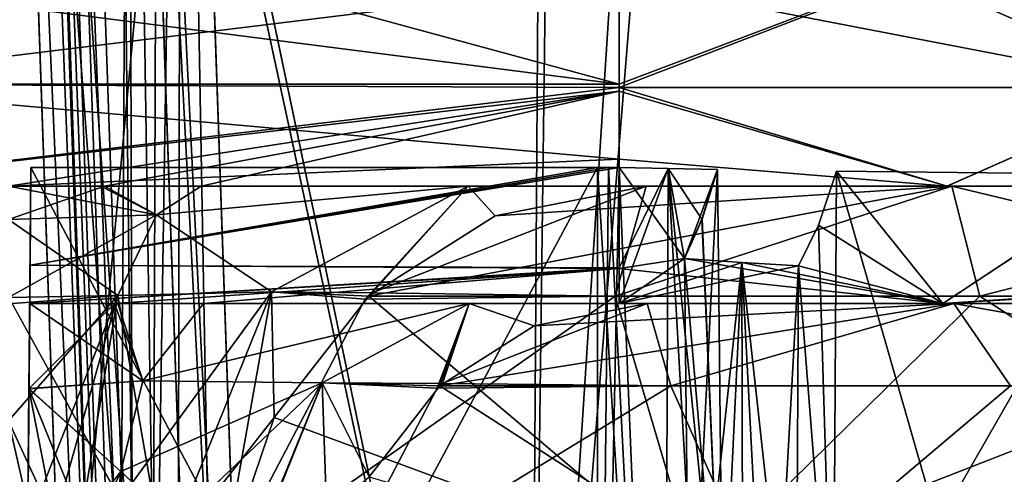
# Model space of a CAD drawing. Header units: millimetres. Extents: x -269 to 269, y -16 to 416.
# Tile 115 of 171: x 183 to 200, y 28 to 36. Entities that reach past the tile are written whole.
import ezdxf

# ---------------------------------------------------------------- set-up
doc = ezdxf.new("R2010")
doc.units = ezdxf.units.MM
doc.header["$LTSCALE"] = 65.185185
for name, color, linetype in [('1560', 7, 'CONTINUOUS'), ('1563', 7, 'CONTINUOUS'), ('1564', 7, 'CONTINUOUS'), ('1565', 7, 'CONTINUOUS'), ('1566', 7, 'CONTINUOUS'), ('1613', 7, 'CONTINUOUS'), ('1645', 7, 'CONTINUOUS'), ('1669', 7, 'CONTINUOUS'), ('1674', 7, 'CONTINUOUS'), ('1679', 7, 'CONTINUOUS'), ('1680', 7, 'CONTINUOUS'), ('1682', 7, 'CONTINUOUS'), ('1728', 7, 'CONTINUOUS'), ('1740', 7, 'CONTINUOUS'), ('1754', 7, 'CONTINUOUS'), ('1757', 7, 'CONTINUOUS'), ('1778', 7, 'CONTINUOUS'), ('1780', 7, 'CONTINUOUS'), ('1808', 7, 'CONTINUOUS'), ('1811', 7, 'CONTINUOUS'), ('1825', 7, 'CONTINUOUS'), ('1826', 7, 'CONTINUOUS'), ('1829', 7, 'CONTINUOUS'), ('1831', 7, 'CONTINUOUS'), ('1833', 7, 'CONTINUOUS'), ('1838', 7, 'CONTINUOUS'), ('1846', 7, 'CONTINUOUS'), ('1847', 7, 'CONTINUOUS'), ('1854', 7, 'CONTINUOUS'), ('1856', 7, 'CONTINUOUS'), ('1861', 7, 'CONTINUOUS'), ('1862', 7, 'CONTINUOUS'), ('1864', 7, 'CONTINUOUS'), ('1866', 7, 'CONTINUOUS'), ('1871', 7, 'CONTINUOUS'), ('1872', 7, 'CONTINUOUS'), ('1873', 7, 'CONTINUOUS'), ('1994', 7, 'CONTINUOUS'), ('1996', 7, 'CONTINUOUS'), ('2005', 7, 'CONTINUOUS'), ('2006', 7, 'CONTINUOUS'), ('2007', 7, 'CONTINUOUS'), ('367', 7, 'CONTINUOUS'), ('458', 7, 'CONTINUOUS'), ('459', 7, 'CONTINUOUS'), ('460', 7, 'CONTINUOUS'), ('468', 7, 'CONTINUOUS'), ('486', 7, 'CONTINUOUS'), ('487', 7, 'CONTINUOUS'), ('488', 7, 'CONTINUOUS'), ('491', 7, 'CONTINUOUS'), ('5', 7, 'CONTINUOUS'), ('500', 7, 'CONTINUOUS'), ('545', 7, 'CONTINUOUS'), ('550', 7, 'CONTINUOUS'), ('607', 7, 'CONTINUOUS'), ('610', 7, 'CONTINUOUS'), ('611', 7, 'CONTINUOUS'), ('612', 7, 'CONTINUOUS'), ('619', 7, 'CONTINUOUS'), ('621', 7, 'CONTINUOUS'), ('7', 7, 'CONTINUOUS')]:
    doc.layers.add(name, color=color, linetype=linetype)

msp = doc.modelspace()

# ---------------------------------------------------------------- linework, layer by layer
at = {"layer": '1560', "linetype": 'Continuous'}
for points in [[(186.015, 33, -31.257), (193.138, 33, -31.258), (190.566, 33, -33.757), (186.015, 33, -31.257)], [(190.566, 33, -33.757), (193.138, 33, -31.258), (193.598, 33, -37.966), (190.566, 33, -33.757)], [(193.138, 33, -31.258), (198.722, 33, -32.363), (193.598, 33, -37.966), (193.138, 33, -31.258)], [(193.598, 33, -37.966), (198.722, 33, -32.363), (198.808, 33, -44.204), (193.598, 33, -37.966)], [(198.722, 33, -32.363), (203.462, 33, -35.525), (198.808, 33, -44.204), (198.722, 33, -32.363)], [(198.808, 33, -44.204), (203.462, 33, -35.525), (206.592, 33, -46.54), (198.808, 33, -44.204)]]:
    msp.add_3dface(points, dxfattribs=at)
at = {"layer": '1563', "linetype": 'Continuous'}
for points in [[(191.026, 32.495, -39.067), (198.808, 33, -44.204), (188.87, 31.127, -39.989), (191.026, 32.495, -39.067)], [(188.87, 31.127, -39.989), (198.808, 33, -44.204), (193.068, 31.128, -46.141), (188.87, 31.127, -39.989)], [(193.598, 33, -37.966), (198.808, 33, -44.204), (191.026, 32.495, -39.067), (193.598, 33, -37.966)], [(193.068, 31.128, -46.141), (198.808, 33, -44.204), (199.284, 31.128, -50.244), (193.068, 31.128, -46.141)], [(198.808, 33, -44.204), (206.592, 33, -46.54), (199.284, 31.128, -50.244), (198.808, 33, -44.204)], [(206.592, 33, -46.54), (206.592, 31.128, -51.683), (199.284, 31.128, -50.244), (206.592, 33, -46.54)], [(186.355, 26.389, -41.065), (193.068, 31.128, -46.141), (194.469, 26.389, -50.779), (186.355, 26.389, -41.065)], [(193.068, 31.128, -46.141), (186.355, 26.389, -41.065), (188.811, 31.073, -40.014), (193.068, 31.128, -46.141)], [(188.87, 31.127, -39.989), (193.068, 31.128, -46.141), (188.811, 31.073, -40.014), (188.87, 31.127, -39.989)], [(193.068, 31.128, -46.141), (199.284, 31.128, -50.244), (194.469, 26.389, -50.779), (193.068, 31.128, -46.141)], [(206.592, 31.128, -51.683), (206.592, 26.389, -54.419), (194.469, 26.389, -50.779), (206.592, 31.128, -51.683)], [(199.284, 31.128, -50.244), (206.592, 31.128, -51.683), (194.469, 26.389, -50.779), (199.284, 31.128, -50.244)]]:
    msp.add_3dface(points, dxfattribs=at)
at = {"layer": '1564', "linetype": 'Continuous'}
for points in [[(186.015, 33, -31.257), (190.566, 33, -33.757), (185.256, 32.513, -33.899), (186.015, 33, -31.257)], [(190.566, 33, -33.757), (187.213, 31.199, -37.541), (185.256, 32.513, -33.899), (190.566, 33, -33.757)], [(190.566, 33, -33.757), (188.811, 31.073, -40.014), (187.213, 31.199, -37.541), (190.566, 33, -33.757)], [(190.566, 33, -33.757), (188.87, 31.127, -39.989), (188.811, 31.073, -40.014), (190.566, 33, -33.757)], [(190.566, 33, -33.757), (191.026, 32.495, -39.067), (188.87, 31.127, -39.989), (190.566, 33, -33.757)], [(190.566, 33, -33.757), (193.598, 33, -37.966), (191.026, 32.495, -39.067), (190.566, 33, -33.757)], [(185.256, 32.513, -33.899), (187.213, 31.199, -37.541), (184.598, 31.139, -36.187), (185.256, 32.513, -33.899)], [(184.598, 31.139, -36.187), (185.373, 26.639, -39.618), (183.849, 26.581, -38.794), (184.598, 31.139, -36.187)], [(187.213, 31.199, -37.541), (185.373, 26.639, -39.618), (184.598, 31.139, -36.187), (187.213, 31.199, -37.541)], [(187.213, 31.199, -37.541), (186.355, 26.389, -41.065), (185.373, 26.639, -39.618), (187.213, 31.199, -37.541)], [(188.811, 31.073, -40.014), (186.355, 26.389, -41.065), (187.213, 31.199, -37.541), (188.811, 31.073, -40.014)]]:
    msp.add_3dface(points, dxfattribs=at)
at = {"layer": '1565', "linetype": 'Continuous'}
for points in [[(184.307, 33.002, -31.104), (185.256, 32.513, -33.899), (182.734, 33.003, -31.059), (184.307, 33.002, -31.104)], [(182.734, 33.003, -31.059), (185.256, 32.513, -33.899), (182.734, 31.102, -35.978), (182.734, 33.003, -31.059)], [(186.015, 33, -31.257), (185.256, 32.513, -33.899), (184.307, 33.002, -31.104), (186.015, 33, -31.257)], [(185.256, 32.513, -33.899), (184.598, 31.139, -36.187), (182.734, 31.102, -35.978), (185.256, 32.513, -33.899)], [(184.598, 31.139, -36.187), (183.849, 26.581, -38.794), (182.734, 29.003, -37.725), (184.598, 31.139, -36.187)], [(182.734, 31.102, -35.978), (184.598, 31.139, -36.187), (182.734, 29.003, -37.725), (182.734, 31.102, -35.978)], [(182.734, 29.003, -37.725), (183.849, 26.581, -38.794), (183.3, 26.504, -38.693), (182.734, 29.003, -37.725)], [(182.734, 26.397, -38.673), (182.734, 29.003, -37.725), (183.3, 26.504, -38.693), (182.734, 26.397, -38.673)]]:
    msp.add_3dface(points, dxfattribs=at)
at = {"layer": '1566', "linetype": 'Continuous'}
for points in [[(178.247, 38.791, -25.261), (193.138, 38.791, -25.261), (193.138, 34.744, -27.028), (178.247, 38.791, -25.261)], [(178.567, 36.614, -25.752), (178.247, 38.791, -25.261), (193.138, 34.744, -27.028), (178.567, 36.614, -25.752)], [(178.842, 34.74, -27.032), (178.567, 36.614, -25.752), (193.138, 34.744, -27.028), (178.842, 34.74, -27.032)], [(193.138, 34.685, -27.089), (178.842, 34.74, -27.032), (193.138, 34.744, -27.028), (193.138, 34.685, -27.089)], [(182.734, 33.003, -31.059), (178.842, 34.74, -27.032), (193.138, 33.462, -28.947), (182.734, 33.003, -31.059)], [(193.138, 33.462, -28.947), (178.842, 34.74, -27.032), (193.138, 34.685, -27.089), (193.138, 33.462, -28.947)], [(193.138, 33, -31.258), (182.734, 33.003, -31.059), (193.138, 33.462, -28.947), (193.138, 33, -31.258)], [(193.138, 33, -31.258), (184.307, 33.002, -31.104), (182.734, 33.003, -31.059), (193.138, 33, -31.258)], [(193.138, 33, -31.258), (186.015, 33, -31.257), (184.307, 33.002, -31.104), (193.138, 33, -31.258)]]:
    msp.add_3dface(points, dxfattribs=at)
at = {"layer": '1613', "linetype": 'Continuous'}
for points in [[(193.138, 38.791, -25.261), (203.436, 38.65, -28.022), (193.138, 34.744, -27.028), (193.138, 38.791, -25.261)], [(203.436, 38.65, -28.022), (193.138, 34.685, -27.089), (193.138, 34.744, -27.028), (203.436, 38.65, -28.022)], [(193.138, 34.685, -27.089), (203.436, 38.65, -28.022), (202.527, 34.684, -29.601), (193.138, 34.685, -27.089)], [(198.722, 33, -32.363), (193.138, 33.462, -28.947), (193.138, 34.685, -27.089), (198.722, 33, -32.363)], [(198.722, 33, -32.363), (193.138, 34.685, -27.089), (202.527, 34.684, -29.601), (198.722, 33, -32.363)], [(203.462, 33, -35.525), (198.722, 33, -32.363), (202.527, 34.684, -29.601), (203.462, 33, -35.525)], [(198.722, 33, -32.363), (193.138, 33, -31.258), (193.138, 33.462, -28.947), (198.722, 33, -32.363)]]:
    msp.add_3dface(points, dxfattribs=at)
at = {"layer": '1645', "linetype": 'Continuous'}
for points in [[(178.842, 34.74, -319.968), (193.138, 36.498, -321.196), (178.567, 36.613, -321.248), (178.842, 34.74, -319.968)], [(193.138, 34.683, -319.909), (193.138, 36.498, -321.196), (178.842, 34.74, -319.968), (193.138, 34.683, -319.909)], [(179.098, 33.003, -315.941), (193.138, 34.683, -319.909), (178.842, 34.74, -319.968), (179.098, 33.003, -315.941)], [(193.138, 34.683, -319.909), (179.098, 33.003, -315.941), (193.138, 34.625, -319.849), (193.138, 34.683, -319.909)], [(179.098, 33.003, -315.941), (182.734, 33.003, -315.941), (193.138, 34.625, -319.849), (179.098, 33.003, -315.941)], [(193.138, 34.625, -319.849), (182.734, 33.003, -315.941), (184.371, 33.002, -315.893), (193.138, 34.625, -319.849)], [(186.015, 33, -315.743), (193.138, 34.625, -319.849), (184.371, 33.002, -315.893), (186.015, 33, -315.743)], [(193.138, 33, -315.742), (193.138, 34.625, -319.849), (186.015, 33, -315.743), (193.138, 33, -315.742)]]:
    msp.add_3dface(points, dxfattribs=at)
at = {"layer": '1669', "linetype": 'Continuous'}
for points in [[(193.138, 33, -315.742), (186.015, 33, -315.743), (190.566, 33, -313.243), (193.138, 33, -315.742)], [(193.598, 33, -309.034), (193.138, 33, -315.742), (190.566, 33, -313.243), (193.598, 33, -309.034)], [(193.138, 33, -315.742), (193.598, 33, -309.034), (198.726, 33, -314.635), (193.138, 33, -315.742)], [(193.598, 33, -309.034), (198.808, 33, -302.796), (198.726, 33, -314.635), (193.598, 33, -309.034)], [(198.726, 33, -314.635), (198.808, 33, -302.796), (203.468, 33, -311.469), (198.726, 33, -314.635)], [(198.808, 33, -302.796), (206.592, 33, -300.46), (203.468, 33, -311.469), (198.808, 33, -302.796)]]:
    msp.add_3dface(points, dxfattribs=at)
at = {"layer": '1674', "linetype": 'Continuous'}
for points in [[(203.438, 38.65, -318.977), (193.138, 38.791, -321.739), (202.527, 34.684, -317.399), (203.438, 38.65, -318.977)], [(193.138, 38.791, -321.739), (193.138, 36.498, -321.196), (202.527, 34.684, -317.399), (193.138, 38.791, -321.739)], [(193.138, 36.498, -321.196), (193.138, 34.683, -319.909), (202.527, 34.684, -317.399), (193.138, 36.498, -321.196)], [(193.138, 34.683, -319.909), (198.726, 33, -314.635), (202.527, 34.684, -317.399), (193.138, 34.683, -319.909)], [(193.138, 34.683, -319.909), (193.138, 34.625, -319.849), (198.726, 33, -314.635), (193.138, 34.683, -319.909)], [(193.138, 34.625, -319.849), (193.138, 33, -315.742), (198.726, 33, -314.635), (193.138, 34.625, -319.849)], [(198.726, 33, -314.635), (203.468, 33, -311.469), (202.527, 34.684, -317.399), (198.726, 33, -314.635)]]:
    msp.add_3dface(points, dxfattribs=at)
at = {"layer": '1679', "linetype": 'Continuous'}
for points in [[(193.068, 31.128, -300.859), (193.598, 33, -309.034), (188.931, 31.183, -307.037), (193.068, 31.128, -300.859)], [(198.808, 33, -302.796), (193.598, 33, -309.034), (193.068, 31.128, -300.859), (198.808, 33, -302.796)], [(199.284, 31.128, -296.756), (198.808, 33, -302.796), (193.068, 31.128, -300.859), (199.284, 31.128, -296.756)], [(206.592, 33, -300.46), (198.808, 33, -302.796), (206.592, 31.128, -295.317), (206.592, 33, -300.46)], [(206.592, 31.128, -295.317), (198.808, 33, -302.796), (199.284, 31.128, -296.756), (206.592, 31.128, -295.317)], [(194.469, 26.389, -296.221), (188.871, 31.129, -307.012), (187.259, 29.057, -306.322), (194.469, 26.389, -296.221)], [(188.871, 31.129, -307.012), (193.068, 31.128, -300.859), (188.931, 31.183, -307.037), (188.871, 31.129, -307.012)], [(194.469, 26.389, -296.221), (193.068, 31.128, -300.859), (188.871, 31.129, -307.012), (194.469, 26.389, -296.221)], [(194.469, 26.389, -296.221), (199.284, 31.128, -296.756), (193.068, 31.128, -300.859), (194.469, 26.389, -296.221)], [(194.469, 26.389, -296.221), (206.592, 26.389, -292.581), (199.284, 31.128, -296.756), (194.469, 26.389, -296.221)], [(206.592, 26.389, -292.581), (206.592, 31.128, -295.317), (199.284, 31.128, -296.756), (206.592, 26.389, -292.581)], [(186.355, 26.389, -305.935), (194.469, 26.389, -296.221), (187.259, 29.057, -306.322), (186.355, 26.389, -305.935)]]:
    msp.add_3dface(points, dxfattribs=at)
at = {"layer": '1680', "linetype": 'Continuous'}
for points in [[(190.566, 33, -313.243), (186.015, 33, -315.743), (185.256, 32.513, -313.101), (190.566, 33, -313.243)], [(187.213, 31.199, -309.459), (190.566, 33, -313.243), (185.256, 32.513, -313.101), (187.213, 31.199, -309.459)], [(188.931, 31.183, -307.037), (190.566, 33, -313.243), (187.213, 31.199, -309.459), (188.931, 31.183, -307.037)], [(193.598, 33, -309.034), (190.566, 33, -313.243), (188.931, 31.183, -307.037), (193.598, 33, -309.034)], [(184.598, 31.139, -310.813), (187.213, 31.199, -309.459), (185.256, 32.513, -313.101), (184.598, 31.139, -310.813)], [(185.373, 26.639, -307.382), (187.213, 31.199, -309.459), (183.849, 26.581, -308.206), (185.373, 26.639, -307.382)], [(183.849, 26.581, -308.206), (187.213, 31.199, -309.459), (184.598, 31.139, -310.813), (183.849, 26.581, -308.206)], [(185.373, 26.639, -307.382), (187.259, 29.057, -306.322), (187.213, 31.199, -309.459), (185.373, 26.639, -307.382)], [(188.871, 31.129, -307.012), (188.931, 31.183, -307.037), (187.213, 31.199, -309.459), (188.871, 31.129, -307.012)], [(187.259, 29.057, -306.322), (188.871, 31.129, -307.012), (187.213, 31.199, -309.459), (187.259, 29.057, -306.322)], [(186.355, 26.389, -305.935), (187.259, 29.057, -306.322), (185.373, 26.639, -307.382), (186.355, 26.389, -305.935)]]:
    msp.add_3dface(points, dxfattribs=at)
at = {"layer": '1682', "linetype": 'Continuous'}
for points in [[(182.734, 33.003, -315.941), (182.734, 32.432, -313.227), (184.371, 33.002, -315.893), (182.734, 33.003, -315.941)], [(184.371, 33.002, -315.893), (182.734, 32.432, -313.227), (185.256, 32.513, -313.101), (184.371, 33.002, -315.893)], [(186.015, 33, -315.743), (184.371, 33.002, -315.893), (185.256, 32.513, -313.101), (186.015, 33, -315.743)], [(182.734, 32.432, -313.227), (184.598, 31.139, -310.813), (185.256, 32.513, -313.101), (182.734, 32.432, -313.227)], [(182.734, 32.432, -313.227), (182.734, 30.998, -310.903), (184.598, 31.139, -310.813), (182.734, 32.432, -313.227)], [(182.734, 30.998, -310.903), (182.734, 26.397, -308.327), (184.598, 31.139, -310.813), (182.734, 30.998, -310.903)], [(184.598, 31.139, -310.813), (182.734, 26.397, -308.327), (183.299, 26.504, -308.307), (184.598, 31.139, -310.813)], [(183.849, 26.581, -308.206), (184.598, 31.139, -310.813), (183.299, 26.504, -308.307), (183.849, 26.581, -308.206)]]:
    msp.add_3dface(points, dxfattribs=at)
at = {"layer": '1728', "linetype": 'Continuous'}
for points in [[(194.75, 265, -331.44), (211.597, 325.6, -333.556), (191.612, 15, -322.709), (194.75, 265, -331.44)], [(191.612, 15, -322.709), (173.955, 47.042, -323.828), (137.75, 265, -331.44), (191.612, 15, -322.709)], [(139.25, 265, -331.44), (191.612, 15, -322.709), (137.75, 265, -331.44), (139.25, 265, -331.44)], [(193.25, 265, -331.44), (191.612, 15, -322.709), (139.25, 265, -331.44), (193.25, 265, -331.44)], [(193.25, 265, -331.44), (194.75, 265, -331.44), (191.612, 15, -322.709), (193.25, 265, -331.44)], [(182.894, 7.895, -322.461), (173.955, 47.042, -323.828), (182.956, 15, -322.709), (182.894, 7.895, -322.461)], [(182.956, 15, -322.709), (173.955, 47.042, -323.828), (191.612, 15, -322.709), (182.956, 15, -322.709)]]:
    msp.add_3dface(points, dxfattribs=at)
at = {"layer": '1740', "linetype": 'Continuous'}
for points in [[(182.956, 15, -24.291), (211.597, 325.6, -13.444), (173.955, 47.042, -23.172), (182.956, 15, -24.291)], [(191.612, 15, -24.291), (211.597, 325.6, -13.444), (182.956, 15, -24.291), (191.612, 15, -24.291)], [(193.25, 265, -15.56), (139.25, 265, -15.56), (140.888, 15, -24.291), (193.25, 265, -15.56)], [(194.75, 265, -15.56), (193.25, 265, -15.56), (140.888, 15, -24.291), (194.75, 265, -15.56)], [(164.097, 50.597, -23.047), (194.75, 265, -15.56), (140.888, 15, -24.291), (164.097, 50.597, -23.047)], [(180.858, 7.895, -24.539), (182.956, 15, -24.291), (173.955, 47.042, -23.172), (180.858, 7.895, -24.539)]]:
    msp.add_3dface(points, dxfattribs=at)
at = {"layer": '1754', "linetype": 'Continuous'}
for points in [[(182.961, 15.633, -308.103), (182.956, 15, -321.338), (183.116, 33.322, -321.178), (182.961, 15.633, -308.103)], [(183.101, 31.654, -318.71), (182.961, 15.633, -308.103), (183.116, 33.322, -321.178), (183.101, 31.654, -318.71)], [(183.052, 26.077, -310.092), (182.961, 15.633, -308.103), (183.101, 31.654, -318.71), (183.052, 26.077, -310.092)], [(183.083, 29.55, -312.077), (183.052, 26.077, -310.092), (183.101, 31.654, -318.71), (183.083, 29.55, -312.077)], [(183.095, 31.004, -315.803), (183.083, 29.55, -312.077), (183.101, 31.654, -318.71), (183.095, 31.004, -315.803)]]:
    msp.add_3dface(points, dxfattribs=at)
at = {"layer": '1757', "linetype": 'Continuous'}
for points in [[(182.956, 15, -321.338), (192.77, 15, -321.338), (192.77, 33.322, -321.178), (182.956, 15, -321.338)], [(183.116, 33.322, -321.178), (182.956, 15, -321.338), (192.77, 33.322, -321.178), (183.116, 33.322, -321.178)]]:
    msp.add_3dface(points, dxfattribs=at)
at = {"layer": '1778', "linetype": 'Continuous'}
for points in [[(183.101, 31.654, -318.71), (183.116, 33.322, -321.178), (193.138, 33.319, -321.175), (183.101, 31.654, -318.71)], [(193.138, 31.608, -318.602), (183.101, 31.654, -318.71), (193.138, 33.319, -321.175), (193.138, 31.608, -318.602)], [(183.116, 33.322, -321.178), (192.77, 33.322, -321.178), (192.954, 33.321, -321.177), (183.116, 33.322, -321.178)], [(193.138, 33.319, -321.175), (183.116, 33.322, -321.178), (192.954, 33.321, -321.177), (193.138, 33.319, -321.175)], [(183.095, 31.004, -315.803), (183.101, 31.654, -318.71), (193.138, 31.608, -318.602), (183.095, 31.004, -315.803)], [(193.138, 31, -315.542), (183.095, 31.004, -315.803), (193.138, 31.608, -318.602), (193.138, 31, -315.542)], [(184.597, 31.002, -315.727), (183.095, 31.004, -315.803), (193.138, 31, -315.542), (184.597, 31.002, -315.727)], [(186.058, 31, -315.543), (184.597, 31.002, -315.727), (193.138, 31, -315.542), (186.058, 31, -315.543)]]:
    msp.add_3dface(points, dxfattribs=at)
at = {"layer": '1780', "linetype": 'Continuous'}
for points in [[(183.083, 29.55, -312.077), (183.095, 31.004, -315.803), (185.025, 29.681, -311.934), (183.083, 29.55, -312.077)], [(183.095, 31.004, -315.803), (184.597, 31.002, -315.727), (185.025, 29.681, -311.934), (183.095, 31.004, -315.803)], [(184.597, 31.002, -315.727), (186.058, 31, -315.543), (185.025, 29.681, -311.934), (184.597, 31.002, -315.727)], [(183.052, 26.077, -310.092), (183.083, 29.55, -312.077), (183.746, 26.137, -310.033), (183.052, 26.077, -310.092)], [(184.65, 28.134, -310.624), (183.083, 29.55, -312.077), (185.025, 29.681, -311.934), (184.65, 28.134, -310.624)], [(183.746, 26.137, -310.033), (183.083, 29.55, -312.077), (184.439, 26.184, -309.888), (183.746, 26.137, -310.033)], [(184.439, 26.184, -309.888), (183.083, 29.55, -312.077), (184.65, 28.134, -310.624), (184.439, 26.184, -309.888)]]:
    msp.add_3dface(points, dxfattribs=at)
at = {"layer": '1808', "linetype": 'Continuous'}
for points in [[(183.116, 33.322, -25.822), (182.956, 15, -25.662), (183.101, 31.654, -28.29), (183.116, 33.322, -25.822)], [(183.101, 31.654, -28.29), (182.956, 15, -25.662), (183.095, 31.004, -31.197), (183.101, 31.654, -28.29)], [(183.095, 31.004, -31.197), (182.956, 15, -25.662), (183.083, 29.549, -34.924), (183.095, 31.004, -31.197)], [(183.083, 29.549, -34.924), (182.956, 15, -25.662), (183.052, 26.077, -36.908), (183.083, 29.549, -34.924)]]:
    msp.add_3dface(points, dxfattribs=at)
at = {"layer": '1811', "linetype": 'Continuous'}
for points in [[(192.77, 15, -25.662), (182.956, 15, -25.662), (183.116, 33.322, -25.822), (192.77, 15, -25.662)], [(192.77, 15, -25.662), (183.116, 33.322, -25.822), (192.77, 33.322, -25.822), (192.77, 15, -25.662)]]:
    msp.add_3dface(points, dxfattribs=at)
at = {"layer": '1825', "linetype": 'Continuous'}
for points in [[(183.095, 31.004, -31.197), (183.083, 29.549, -34.924), (184.54, 31.002, -31.269), (183.095, 31.004, -31.197)], [(184.54, 31.002, -31.269), (183.083, 29.549, -34.924), (185.025, 29.68, -35.066), (184.54, 31.002, -31.269)], [(186.058, 31, -31.457), (184.54, 31.002, -31.269), (185.025, 29.68, -35.066), (186.058, 31, -31.457)], [(183.083, 29.549, -34.924), (183.052, 26.077, -36.908), (184.65, 28.134, -36.376), (183.083, 29.549, -34.924)], [(185.025, 29.68, -35.066), (183.083, 29.549, -34.924), (184.65, 28.134, -36.376), (185.025, 29.68, -35.066)], [(183.052, 26.077, -36.908), (183.746, 26.137, -36.967), (184.65, 28.134, -36.376), (183.052, 26.077, -36.908)], [(183.746, 26.137, -36.967), (184.439, 26.184, -37.112), (184.65, 28.134, -36.376), (183.746, 26.137, -36.967)]]:
    msp.add_3dface(points, dxfattribs=at)
at = {"layer": '1826', "linetype": 'Continuous'}
for points in [[(183.116, 33.322, -25.822), (183.101, 31.654, -28.29), (192.77, 33.322, -25.822), (183.116, 33.322, -25.822)], [(192.77, 33.322, -25.822), (183.101, 31.654, -28.29), (192.954, 33.321, -25.823), (192.77, 33.322, -25.822)], [(192.954, 33.321, -25.823), (183.101, 31.654, -28.29), (193.138, 33.319, -25.825), (192.954, 33.321, -25.823)], [(193.138, 33.319, -25.825), (183.101, 31.654, -28.29), (193.138, 31.597, -28.425), (193.138, 33.319, -25.825)], [(183.101, 31.654, -28.29), (183.095, 31.004, -31.197), (193.138, 31.597, -28.425), (183.101, 31.654, -28.29)], [(183.095, 31.004, -31.197), (184.54, 31.002, -31.269), (193.138, 31.597, -28.425), (183.095, 31.004, -31.197)], [(184.54, 31.002, -31.269), (186.058, 31, -31.457), (193.138, 31.597, -28.425), (184.54, 31.002, -31.269)], [(193.138, 31.597, -28.425), (186.058, 31, -31.457), (193.138, 31, -31.458), (193.138, 31.597, -28.425)]]:
    msp.add_3dface(points, dxfattribs=at)
at = {"layer": '1829', "linetype": 'Continuous'}
for points in [[(192.77, 15, -25.662), (192.77, 33.322, -25.822), (192.954, 33.321, -25.823), (192.77, 15, -25.662)], [(192.77, 15, -25.662), (192.954, 33.321, -25.823), (193.138, 33.319, -25.825), (192.77, 15, -25.662)], [(193.894, 15, -25.693), (192.77, 15, -25.662), (193.138, 33.319, -25.825), (193.894, 15, -25.693)], [(193.894, 15, -25.693), (193.138, 33.319, -25.825), (193.976, 33.304, -25.858), (193.894, 15, -25.693)], [(194.812, 33.289, -25.925), (193.894, 15, -25.693), (193.976, 33.304, -25.858), (194.812, 33.289, -25.925)], [(194.913, 24.141, -25.855), (193.894, 15, -25.693), (194.812, 33.289, -25.925), (194.913, 24.141, -25.855)]]:
    msp.add_3dface(points, dxfattribs=at)
at = {"layer": '1831', "linetype": 'Continuous'}
for points in [[(196.841, 33.257, -26.234), (201.987, 33.202, -28.015), (196.783, 24.126, -26.141), (196.841, 33.257, -26.234)], [(202.067, 15, -27.877), (196.726, 15, -26.048), (201.987, 33.202, -28.015), (202.067, 15, -27.877)], [(196.726, 15, -26.048), (196.783, 24.126, -26.141), (201.987, 33.202, -28.015), (196.726, 15, -26.048)]]:
    msp.add_3dface(points, dxfattribs=at)
at = {"layer": '1833', "linetype": 'Continuous'}
for points in [[(193.138, 33.319, -25.825), (193.138, 31.597, -28.425), (194.252, 31.771, -28.065), (193.138, 33.319, -25.825)], [(193.976, 33.304, -25.858), (193.138, 33.319, -25.825), (194.252, 31.771, -28.065), (193.976, 33.304, -25.858)], [(194.812, 33.289, -25.925), (193.976, 33.304, -25.858), (194.549, 32.438, -26.934), (194.812, 33.289, -25.925)], [(194.549, 32.438, -26.934), (193.976, 33.304, -25.858), (194.252, 31.771, -28.065), (194.549, 32.438, -26.934)], [(198.651, 31, -32.551), (196.841, 33.257, -26.234), (196.537, 32.338, -27.337), (198.651, 31, -32.551)], [(201.987, 33.202, -28.015), (196.841, 33.257, -26.234), (198.651, 31, -32.551), (201.987, 33.202, -28.015)], [(203.333, 31, -35.68), (201.987, 33.202, -28.015), (198.651, 31, -32.551), (203.333, 31, -35.68)], [(196.196, 31.642, -28.584), (198.651, 31, -32.551), (196.537, 32.338, -27.337), (196.196, 31.642, -28.584)], [(193.138, 31.597, -28.425), (198.651, 31, -32.551), (194.252, 31.771, -28.065), (193.138, 31.597, -28.425)], [(194.252, 31.771, -28.065), (198.651, 31, -32.551), (195.231, 31.703, -28.302), (194.252, 31.771, -28.065)], [(193.138, 31.597, -28.425), (193.138, 31, -31.458), (198.651, 31, -32.551), (193.138, 31.597, -28.425)], [(195.231, 31.703, -28.302), (198.651, 31, -32.551), (196.196, 31.642, -28.584), (195.231, 31.703, -28.302)]]:
    msp.add_3dface(points, dxfattribs=at)
at = {"layer": '1838', "linetype": 'Continuous'}
for points in [[(194.017, 29.596, -45.315), (193.615, 31, -38.082), (190.126, 29.637, -39.608), (194.017, 29.596, -45.315)], [(193.615, 31, -38.082), (194.017, 29.596, -45.315), (198.838, 31, -44.261), (193.615, 31, -38.082)], [(194.017, 29.596, -45.315), (199.804, 29.596, -49.101), (198.838, 31, -44.261), (194.017, 29.596, -45.315)], [(206.592, 29.596, -50.428), (206.592, 31, -46.571), (198.838, 31, -44.261), (206.592, 29.596, -50.428)], [(199.804, 29.596, -49.101), (206.592, 29.596, -50.428), (198.838, 31, -44.261), (199.804, 29.596, -49.101)], [(188.877, 28.043, -40.154), (195.604, 26.042, -49.205), (190.082, 29.597, -39.627), (188.877, 28.043, -40.154)], [(190.082, 29.597, -39.627), (194.017, 29.596, -45.315), (190.126, 29.637, -39.608), (190.082, 29.597, -39.627)], [(190.082, 29.597, -39.627), (195.604, 26.042, -49.205), (194.017, 29.596, -45.315), (190.082, 29.597, -39.627)], [(194.017, 29.596, -45.315), (195.604, 26.042, -49.205), (199.804, 29.596, -49.101), (194.017, 29.596, -45.315)], [(195.604, 26.042, -49.205), (206.592, 26.042, -52.48), (199.804, 29.596, -49.101), (195.604, 26.042, -49.205)]]:
    msp.add_3dface(points, dxfattribs=at)
at = {"layer": '1846', "linetype": 'Continuous'}
msp.add_3dface([(211.597, 325.6, -13.444), (191.612, 15, -24.291), (203.168, 15, -27.382), (211.597, 325.6, -13.444)], dxfattribs=at)
at = {"layer": '1847', "linetype": 'Continuous'}
for points in [[(211.597, 325.6, -333.556), (216.94, 325.6, -332.496), (191.612, 15, -322.709), (211.597, 325.6, -333.556)], [(191.612, 15, -322.709), (216.94, 325.6, -332.496), (203.162, 15, -319.621), (191.612, 15, -322.709)]]:
    msp.add_3dface(points, dxfattribs=at)
at = {"layer": '1854', "linetype": 'Continuous'}
for points in [[(186.058, 31, -315.543), (193.138, 31, -315.542), (190.58, 31, -313.075), (186.058, 31, -315.543)], [(193.138, 31, -315.542), (193.615, 31, -308.918), (190.58, 31, -313.075), (193.138, 31, -315.542)], [(193.615, 31, -308.918), (193.138, 31, -315.542), (198.653, 31, -314.449), (193.615, 31, -308.918)], [(198.838, 31, -302.739), (193.615, 31, -308.918), (198.653, 31, -314.449), (198.838, 31, -302.739)], [(203.328, 31, -311.326), (198.838, 31, -302.739), (198.653, 31, -314.449), (203.328, 31, -311.326)], [(206.592, 31, -300.429), (198.838, 31, -302.739), (206.45, 31, -306.649), (206.592, 31, -300.429)], [(206.45, 31, -306.649), (198.838, 31, -302.739), (203.328, 31, -311.326), (206.45, 31, -306.649)]]:
    msp.add_3dface(points, dxfattribs=at)
at = {"layer": '1856', "linetype": 'Continuous'}
for points in [[(198.838, 31, -302.739), (194.017, 29.596, -301.685), (190.081, 29.596, -307.372), (198.838, 31, -302.739)], [(198.838, 31, -302.739), (190.081, 29.596, -307.372), (191.692, 30.621, -308.077), (198.838, 31, -302.739)], [(193.615, 31, -308.918), (198.838, 31, -302.739), (191.692, 30.621, -308.077), (193.615, 31, -308.918)], [(198.838, 31, -302.739), (199.804, 29.596, -297.899), (194.017, 29.596, -301.685), (198.838, 31, -302.739)], [(198.838, 31, -302.739), (206.592, 31, -300.429), (199.804, 29.596, -297.899), (198.838, 31, -302.739)], [(195.604, 26.042, -297.795), (188.201, 26.042, -306.55), (194.017, 29.596, -301.685), (195.604, 26.042, -297.795)], [(194.017, 29.596, -301.685), (188.201, 26.042, -306.55), (190.037, 29.555, -307.353), (194.017, 29.596, -301.685)], [(190.081, 29.596, -307.372), (194.017, 29.596, -301.685), (190.037, 29.555, -307.353), (190.081, 29.596, -307.372)], [(199.804, 29.596, -297.899), (195.604, 26.042, -297.795), (194.017, 29.596, -301.685), (199.804, 29.596, -297.899)], [(206.592, 29.596, -296.572), (206.592, 26.042, -294.52), (195.604, 26.042, -297.795), (206.592, 29.596, -296.572)], [(206.592, 29.596, -296.572), (195.604, 26.042, -297.795), (199.804, 29.596, -297.899), (206.592, 29.596, -296.572)]]:
    msp.add_3dface(points, dxfattribs=at)
at = {"layer": '1861', "linetype": 'Continuous'}
for points in [[(185.025, 29.681, -311.934), (186.058, 31, -315.543), (190.58, 31, -313.075), (185.025, 29.681, -311.934)], [(185.025, 29.681, -311.934), (190.58, 31, -313.075), (188.077, 29.649, -310.225), (185.025, 29.681, -311.934)], [(190.58, 31, -313.075), (190.037, 29.555, -307.353), (188.077, 29.649, -310.225), (190.58, 31, -313.075)], [(190.58, 31, -313.075), (190.081, 29.596, -307.372), (190.037, 29.555, -307.353), (190.58, 31, -313.075)], [(190.081, 29.596, -307.372), (190.58, 31, -313.075), (191.692, 30.621, -308.077), (190.081, 29.596, -307.372)], [(190.58, 31, -313.075), (193.615, 31, -308.918), (191.692, 30.621, -308.077), (190.58, 31, -313.075)], [(184.65, 28.134, -310.624), (185.025, 29.681, -311.934), (188.077, 29.649, -310.225), (184.65, 28.134, -310.624)], [(186.704, 26.226, -308.662), (184.65, 28.134, -310.624), (188.077, 29.649, -310.225), (186.704, 26.226, -308.662)], [(188.201, 26.042, -306.55), (186.704, 26.226, -308.662), (188.077, 29.649, -310.225), (188.201, 26.042, -306.55)], [(190.037, 29.555, -307.353), (188.201, 26.042, -306.55), (188.077, 29.649, -310.225), (190.037, 29.555, -307.353)], [(184.439, 26.184, -309.888), (184.65, 28.134, -310.624), (186.683, 26.227, -308.681), (184.439, 26.184, -309.888)], [(184.65, 28.134, -310.624), (186.704, 26.226, -308.662), (186.683, 26.227, -308.681), (184.65, 28.134, -310.624)]]:
    msp.add_3dface(points, dxfattribs=at)
at = {"layer": '1862', "linetype": 'Continuous'}
for points in [[(193.138, 31.608, -318.602), (193.138, 33.319, -321.175), (193.974, 33.304, -321.142), (193.138, 31.608, -318.602)], [(193.138, 31, -315.542), (193.138, 31.608, -318.602), (193.974, 33.304, -321.142), (193.138, 31, -315.542)], [(194.252, 31.771, -318.935), (193.138, 31, -315.542), (193.974, 33.304, -321.142), (194.252, 31.771, -318.935)], [(194.812, 33.289, -321.075), (194.252, 31.771, -318.935), (193.974, 33.304, -321.142), (194.812, 33.289, -321.075)], [(194.55, 32.441, -320.07), (194.252, 31.771, -318.935), (194.812, 33.289, -321.075), (194.55, 32.441, -320.07)], [(196.841, 33.257, -320.766), (198.653, 31, -314.449), (196.537, 32.338, -319.664), (196.841, 33.257, -320.766)], [(201.983, 33.202, -318.987), (198.653, 31, -314.449), (196.841, 33.257, -320.766), (201.983, 33.202, -318.987)], [(204.313, 31.377, -313.732), (198.653, 31, -314.449), (201.983, 33.202, -318.987), (204.313, 31.377, -313.732)], [(196.537, 32.338, -319.664), (198.653, 31, -314.449), (196.196, 31.642, -318.416), (196.537, 32.338, -319.664)], [(195.229, 31.703, -318.698), (193.138, 31, -315.542), (194.252, 31.771, -318.935), (195.229, 31.703, -318.698)], [(196.196, 31.642, -318.416), (193.138, 31, -315.542), (195.229, 31.703, -318.698), (196.196, 31.642, -318.416)], [(198.653, 31, -314.449), (193.138, 31, -315.542), (196.196, 31.642, -318.416), (198.653, 31, -314.449)], [(205.038, 31.375, -313.038), (198.653, 31, -314.449), (204.313, 31.377, -313.732), (205.038, 31.375, -313.038)], [(203.328, 31, -311.326), (198.653, 31, -314.449), (205.038, 31.375, -313.038), (203.328, 31, -311.326)]]:
    msp.add_3dface(points, dxfattribs=at)
at = {"layer": '1864', "linetype": 'Continuous'}
for points in [[(192.77, 15, -321.338), (193.894, 15, -321.307), (192.77, 33.322, -321.178), (192.77, 15, -321.338)], [(192.77, 33.322, -321.178), (193.894, 15, -321.307), (192.954, 33.321, -321.177), (192.77, 33.322, -321.178)], [(193.894, 15, -321.307), (193.138, 33.319, -321.175), (192.954, 33.321, -321.177), (193.894, 15, -321.307)], [(193.138, 33.319, -321.175), (193.894, 15, -321.307), (193.974, 33.304, -321.142), (193.138, 33.319, -321.175)], [(193.894, 15, -321.307), (195.014, 15, -321.214), (193.974, 33.304, -321.142), (193.894, 15, -321.307)], [(195.014, 15, -321.214), (194.913, 24.141, -321.145), (193.974, 33.304, -321.142), (195.014, 15, -321.214)], [(194.812, 33.289, -321.075), (193.974, 33.304, -321.142), (194.913, 24.141, -321.145), (194.812, 33.289, -321.075)]]:
    msp.add_3dface(points, dxfattribs=at)
at = {"layer": '1866', "linetype": 'Continuous'}
for points in [[(202.067, 15, -319.123), (196.841, 33.257, -320.766), (196.783, 24.126, -320.859), (202.067, 15, -319.123)], [(202.067, 15, -319.123), (201.983, 33.202, -318.987), (196.841, 33.257, -320.766), (202.067, 15, -319.123)]]:
    msp.add_3dface(points, dxfattribs=at)
at = {"layer": '1871', "linetype": 'Continuous'}
for points in [[(194.55, 32.441, -320.07), (194.812, 33.289, -321.075), (194.913, 24.141, -321.145), (194.55, 32.441, -320.07)], [(194.252, 31.771, -318.935), (194.55, 32.441, -320.07), (194.913, 24.141, -321.145), (194.252, 31.771, -318.935)], [(194.252, 31.771, -318.935), (194.913, 24.141, -321.145), (194.343, 23.383, -318.99), (194.252, 31.771, -318.935)]]:
    msp.add_3dface(points, dxfattribs=at)
at = {"layer": '1872', "linetype": 'Continuous'}
for points in [[(195.229, 31.703, -318.698), (194.252, 31.771, -318.935), (194.343, 23.383, -318.99), (195.229, 31.703, -318.698)], [(194.433, 15, -319.045), (195.229, 31.703, -318.698), (194.343, 23.383, -318.99), (194.433, 15, -319.045)], [(194.433, 15, -319.045), (195.269, 15, -318.838), (195.229, 31.703, -318.698), (194.433, 15, -319.045)], [(195.269, 15, -318.838), (196.095, 15, -318.599), (195.229, 31.703, -318.698), (195.269, 15, -318.838)], [(195.229, 31.703, -318.698), (196.095, 15, -318.599), (196.146, 23.319, -318.508), (195.229, 31.703, -318.698)], [(196.196, 31.642, -318.416), (195.229, 31.703, -318.698), (196.146, 23.319, -318.508), (196.196, 31.642, -318.416)]]:
    msp.add_3dface(points, dxfattribs=at)
at = {"layer": '1873', "linetype": 'Continuous'}
for points in [[(196.841, 33.257, -320.766), (196.537, 32.338, -319.664), (196.783, 24.126, -320.859), (196.841, 33.257, -320.766)], [(196.537, 32.338, -319.664), (196.196, 31.642, -318.416), (196.783, 24.126, -320.859), (196.537, 32.338, -319.664)], [(196.783, 24.126, -320.859), (196.196, 31.642, -318.416), (196.146, 23.319, -318.508), (196.783, 24.126, -320.859)]]:
    msp.add_3dface(points, dxfattribs=at)
at = {"layer": '1994', "linetype": 'Continuous'}
for points in [[(193.138, 31, -31.458), (186.058, 31, -31.457), (190.58, 31, -33.925), (193.138, 31, -31.458)], [(193.615, 31, -38.082), (193.138, 31, -31.458), (190.58, 31, -33.925), (193.615, 31, -38.082)], [(198.651, 31, -32.551), (193.138, 31, -31.458), (193.615, 31, -38.082), (198.651, 31, -32.551)], [(198.651, 31, -32.551), (193.615, 31, -38.082), (198.838, 31, -44.261), (198.651, 31, -32.551)], [(203.333, 31, -35.68), (198.651, 31, -32.551), (198.838, 31, -44.261), (203.333, 31, -35.68)], [(206.592, 31, -46.571), (203.333, 31, -35.68), (198.838, 31, -44.261), (206.592, 31, -46.571)]]:
    msp.add_3dface(points, dxfattribs=at)
at = {"layer": '1996', "linetype": 'Continuous'}
for points in [[(186.058, 31, -31.457), (185.025, 29.68, -35.066), (190.58, 31, -33.925), (186.058, 31, -31.457)], [(190.58, 31, -33.925), (185.025, 29.68, -35.066), (188.077, 29.649, -36.775), (190.58, 31, -33.925)], [(190.126, 29.637, -39.608), (190.58, 31, -33.925), (188.077, 29.649, -36.775), (190.126, 29.637, -39.608)], [(190.126, 29.637, -39.608), (193.615, 31, -38.082), (190.58, 31, -33.925), (190.126, 29.637, -39.608)], [(184.439, 26.184, -37.112), (186.683, 26.227, -38.319), (188.077, 29.649, -36.775), (184.439, 26.184, -37.112)], [(184.65, 28.134, -36.376), (184.439, 26.184, -37.112), (188.077, 29.649, -36.775), (184.65, 28.134, -36.376)], [(185.025, 29.68, -35.066), (184.65, 28.134, -36.376), (188.077, 29.649, -36.775), (185.025, 29.68, -35.066)], [(186.683, 26.227, -38.319), (186.704, 26.226, -38.338), (188.077, 29.649, -36.775), (186.683, 26.227, -38.319)], [(186.704, 26.226, -38.338), (188.877, 28.043, -40.154), (188.077, 29.649, -36.775), (186.704, 26.226, -38.338)], [(188.877, 28.043, -40.154), (190.082, 29.597, -39.627), (188.077, 29.649, -36.775), (188.877, 28.043, -40.154)], [(190.082, 29.597, -39.627), (190.126, 29.637, -39.608), (188.077, 29.649, -36.775), (190.082, 29.597, -39.627)]]:
    msp.add_3dface(points, dxfattribs=at)
at = {"layer": '2005', "linetype": 'Continuous'}
for points in [[(194.913, 24.141, -25.855), (194.812, 33.289, -25.925), (194.549, 32.438, -26.934), (194.913, 24.141, -25.855)], [(194.913, 24.141, -25.855), (194.549, 32.438, -26.934), (194.252, 31.771, -28.065), (194.913, 24.141, -25.855)], [(194.913, 24.141, -25.855), (194.252, 31.771, -28.065), (194.343, 23.383, -28.01), (194.913, 24.141, -25.855)]]:
    msp.add_3dface(points, dxfattribs=at)
at = {"layer": '2006', "linetype": 'Continuous'}
for points in [[(194.252, 31.771, -28.065), (195.231, 31.703, -28.302), (194.343, 23.383, -28.01), (194.252, 31.771, -28.065)], [(195.231, 31.703, -28.302), (194.433, 15, -27.955), (194.343, 23.383, -28.01), (195.231, 31.703, -28.302)], [(195.269, 15, -28.162), (194.433, 15, -27.955), (195.231, 31.703, -28.302), (195.269, 15, -28.162)], [(195.269, 15, -28.162), (195.231, 31.703, -28.302), (196.196, 31.642, -28.584), (195.269, 15, -28.162)], [(195.269, 15, -28.162), (196.196, 31.642, -28.584), (196.146, 23.319, -28.492), (195.269, 15, -28.162)]]:
    msp.add_3dface(points, dxfattribs=at)
at = {"layer": '2007', "linetype": 'Continuous'}
for points in [[(196.841, 33.257, -26.234), (196.783, 24.126, -26.141), (196.537, 32.338, -27.337), (196.841, 33.257, -26.234)], [(196.783, 24.126, -26.141), (196.196, 31.642, -28.584), (196.537, 32.338, -27.337), (196.783, 24.126, -26.141)], [(196.196, 31.642, -28.584), (196.783, 24.126, -26.141), (196.146, 23.319, -28.492), (196.196, 31.642, -28.584)]]:
    msp.add_3dface(points, dxfattribs=at)
at = {"layer": '367', "linetype": 'Continuous'}
msp.add_3dface([(184.502, 0, -327.5), (182.682, 52.105, -329.32), (150.344, 0, -327.5), (184.502, 0, -327.5)], dxfattribs=at)
at = {"layer": '458', "linetype": 'Continuous'}
for points in [[(183.819, 52.04, -347), (184.766, 54.158, -347), (185.571, 1.863, -347), (183.819, 52.04, -347)], [(184.766, 54.158, -347), (185.68, 52.105, -347), (185.571, 1.863, -347), (184.766, 54.158, -347)], [(185.68, 52.105, -347), (187.5, 0, -347), (185.571, 1.863, -347), (185.68, 52.105, -347)]]:
    msp.add_3dface(points, dxfattribs=at)
at = {"layer": '459', "linetype": 'Continuous'}
for points in [[(187.5, 0, -330.498), (187.5, 0, -347), (185.68, 52.105, -347), (187.5, 0, -330.498)], [(187.5, 0, -330.498), (185.68, 52.105, -347), (185.68, 52.105, -332.318), (187.5, 0, -330.498)]]:
    msp.add_3dface(points, dxfattribs=at)
at = {"layer": '460', "linetype": 'Continuous'}
for points in [[(182.682, 52.105, -329.32), (186.622, 0, -328.378), (184.801, 52.148, -330.199), (182.682, 52.105, -329.32)], [(182.682, 52.105, -329.32), (184.502, 0, -327.5), (186.622, 0, -328.378), (182.682, 52.105, -329.32)], [(186.622, 0, -328.378), (187.5, 0, -330.498), (184.801, 52.148, -330.199), (186.622, 0, -328.378)], [(187.5, 0, -330.498), (185.68, 52.105, -332.318), (184.801, 52.148, -330.199), (187.5, 0, -330.498)]]:
    msp.add_3dface(points, dxfattribs=at)
at = {"layer": '468', "linetype": 'Continuous'}
msp.add_3dface([(184.502, 0, -19.5), (150.344, 0, -19.5), (182.682, 52.105, -17.68), (184.502, 0, -19.5)], dxfattribs=at)
at = {"layer": '486', "linetype": 'Continuous'}
for points in [[(184.502, 0, -19.5), (182.682, 52.105, -17.68), (184.801, 52.148, -16.801), (184.502, 0, -19.5)], [(186.622, 0, -18.622), (184.502, 0, -19.5), (184.801, 52.148, -16.801), (186.622, 0, -18.622)], [(185.68, 52.105, -14.682), (186.622, 0, -18.622), (184.801, 52.148, -16.801), (185.68, 52.105, -14.682)], [(187.5, 0, -16.502), (186.622, 0, -18.622), (185.68, 52.105, -14.682), (187.5, 0, -16.502)]]:
    msp.add_3dface(points, dxfattribs=at)
at = {"layer": '487', "linetype": 'Continuous'}
for points in [[(187.5, 0), (187.5, 0, -16.502), (185.68, 52.105, -14.682), (187.5, 0)], [(187.5, 0), (185.68, 52.105, -14.682), (185.68, 52.105), (187.5, 0)]]:
    msp.add_3dface(points, dxfattribs=at)
at = {"layer": '488', "linetype": 'Continuous'}
for points in [[(184.911, 2.5), (184.766, 54.158), (183.182, 52.017), (184.911, 2.5)], [(185.68, 52.105), (184.766, 54.158), (184.911, 2.5), (185.68, 52.105)], [(187.5, 0), (185.68, 52.105), (184.911, 2.5), (187.5, 0)]]:
    msp.add_3dface(points, dxfattribs=at)
at = {"layer": '491', "linetype": 'Continuous'}
for points in [[(182.682, 52.5, -15.165), (133.647, 2.5, -16.911), (184.911, 2.5, -16.911), (182.682, 52.5, -15.165)], [(182.682, 52.5, -15.165), (184.911, 2.5, -16.911), (183.03, 52.36, -15.17), (182.682, 52.5, -15.165)], [(183.03, 52.36, -15.17), (184.911, 2.5, -16.911), (183.182, 52.017, -15.182), (183.03, 52.36, -15.17)]]:
    msp.add_3dface(points, dxfattribs=at)
at = {"layer": '5', "linetype": 'Continuous'}
for points in [[(-213.5, 100, 19), (-213.5, -16, 19), (213.5, -16, 19), (-213.5, 100, 19)], [(-213.5, 100, 19), (213.5, -16, 19), (213.5, 100, 19), (-213.5, 100, 19)]]:
    msp.add_3dface(points, dxfattribs=at)
at = {"layer": '500', "linetype": 'Continuous'}
for points in [[(184.911, 2.5), (183.182, 52.017), (184.911, 2.5, -16.911), (184.911, 2.5)], [(184.911, 2.5, -16.911), (183.182, 52.017), (183.182, 52.017, -15.182), (184.911, 2.5, -16.911)]]:
    msp.add_3dface(points, dxfattribs=at)
at = {"layer": '545', "linetype": 'Continuous'}
for points in [[(183.819, 52.04, -347), (185.571, 1.863, -347), (183.554, 52.03, -331.818), (183.819, 52.04, -347)], [(183.554, 52.03, -331.818), (185.571, 1.863, -347), (185.265, 2.158, -330.077), (183.554, 52.03, -331.818)]]:
    msp.add_3dface(points, dxfattribs=at)
at = {"layer": '550', "linetype": 'Continuous'}
for points in [[(133.659, 2.158, -330.077), (182.682, 52.873, -331.848), (183.288, 52.628, -331.839), (133.659, 2.158, -330.077)], [(183.554, 52.03, -331.818), (133.659, 2.158, -330.077), (183.288, 52.628, -331.839), (183.554, 52.03, -331.818)], [(133.659, 2.158, -330.077), (183.554, 52.03, -331.818), (185.265, 2.158, -330.077), (133.659, 2.158, -330.077)]]:
    msp.add_3dface(points, dxfattribs=at)
at = {"layer": '607', "linetype": 'Continuous'}
msp.add_3dface([(113.047, 0, -360), (184.502, 0, -360), (182.333, 62.105, -362.169), (113.047, 0, -360)], dxfattribs=at)
at = {"layer": '610', "linetype": 'Continuous'}
for points in [[(183.032, 62.024, -374), (184.417, 64.158, -374), (185.117, 2.301, -374), (183.032, 62.024, -374)], [(184.417, 64.158, -374), (185.331, 62.105, -374), (185.117, 2.301, -374), (184.417, 64.158, -374)], [(185.331, 62.105, -374), (187.5, 0, -374), (185.117, 2.301, -374), (185.331, 62.105, -374)]]:
    msp.add_3dface(points, dxfattribs=at)
at = {"layer": '611', "linetype": 'Continuous'}
for points in [[(187.5, 0, -362.998), (187.5, 0, -374), (185.331, 62.105, -374), (187.5, 0, -362.998)], [(187.5, 0, -362.998), (185.331, 62.105, -374), (185.331, 62.105, -365.167), (187.5, 0, -362.998)]]:
    msp.add_3dface(points, dxfattribs=at)
at = {"layer": '612', "linetype": 'Continuous'}
for points in [[(182.333, 62.105, -362.169), (186.622, 0, -360.878), (184.452, 62.148, -363.048), (182.333, 62.105, -362.169)], [(184.502, 0, -360), (186.622, 0, -360.878), (182.333, 62.105, -362.169), (184.502, 0, -360)], [(186.622, 0, -360.878), (187.5, 0, -362.998), (184.452, 62.148, -363.048), (186.622, 0, -360.878)], [(187.5, 0, -362.998), (185.331, 62.105, -365.167), (184.452, 62.148, -363.048), (187.5, 0, -362.998)]]:
    msp.add_3dface(points, dxfattribs=at)
at = {"layer": '619', "linetype": 'Continuous'}
for points in [[(183.032, 62.024, -374), (185.117, 2.301, -374), (182.869, 62.019, -364.667), (183.032, 62.024, -374)], [(182.869, 62.019, -364.667), (185.117, 2.301, -374), (184.911, 2.5, -362.589), (182.869, 62.019, -364.667)]]:
    msp.add_3dface(points, dxfattribs=at)
at = {"layer": '621', "linetype": 'Continuous'}
msp.add_3dface([(182.869, 62.019, -364.667), (184.911, 2.5, -362.589), (10.089, 2.5, -362.589), (182.869, 62.019, -364.667)], dxfattribs=at)
at = {"layer": '7', "linetype": 'Continuous'}
for points in [[(-213.5, 0), (-213.5, 100), (213.5, 100), (-213.5, 0)], [(213.5, 0), (-213.5, 0), (213.5, 100), (213.5, 0)]]:
    msp.add_3dface(points, dxfattribs=at)

doc.saveas('drawing.dxf')
